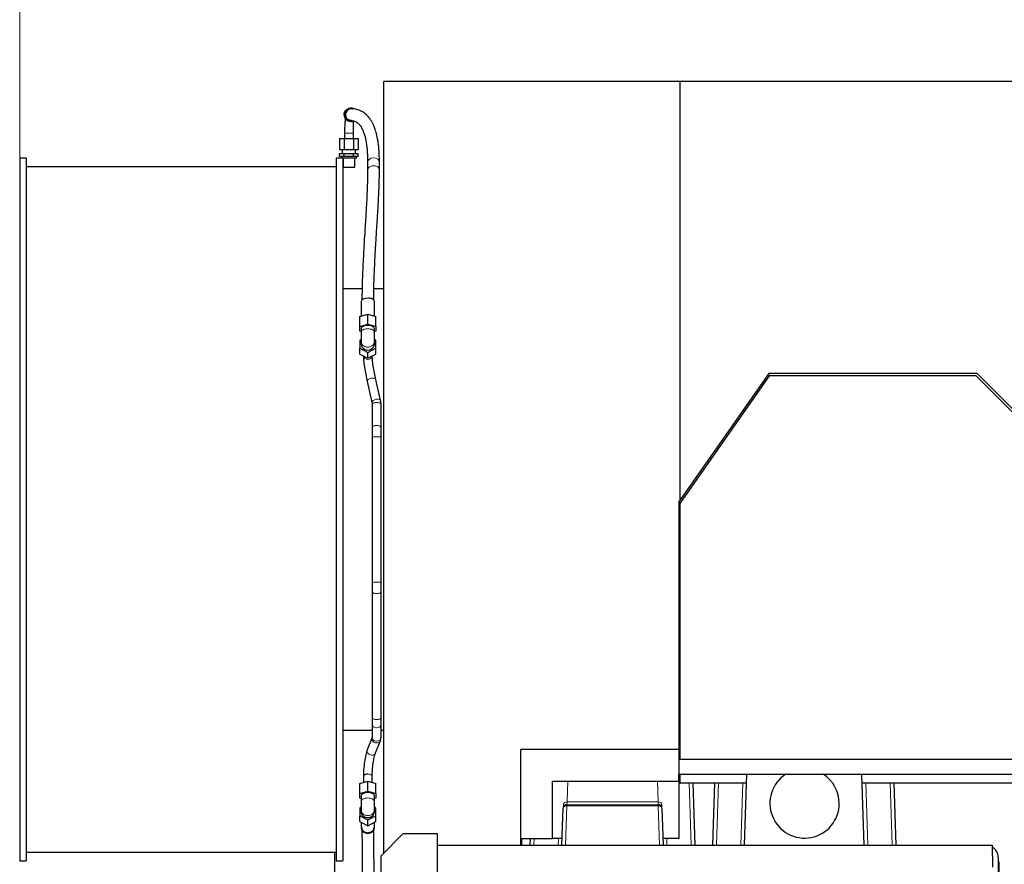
# Model space of a CAD drawing. Header units: inches. Extents: x 0 to 20790, y -12 to 14700.
# Tile 157 of 184: x 8923 to 10258, y 11576 to 12721. Entities that reach past the tile are written whole.
import ezdxf

# ---------------------------------------------------------------- set-up
doc = ezdxf.new("R2010")
doc.units = ezdxf.units.IN
doc.layers.add('1', color=7, linetype='Continuous', true_color=0xffffff)
doc.layers.add('254', color=7, linetype='Continuous', true_color=0xffffff)
doc.styles.add('latin_extended', font='simplex.shx')
doc.dimstyles.get("Standard").update_dxf_attribs({"dimtxt": 0.18, "dimasz": 0.18, "dimexe": 0.18, "dimexo": 0.0625, "dimgap": 0.09, "dimtad": 0, "dimtih": 1, "dimtoh": 1, "dimdec": 4, "dimzin": 0, "dimdsep": 46, "dimtxsty": 'Standard', "dimcen": 0.09, "dimadec": 0, "dimazin": 0, "dimtfac": 1, "dimtdec": 4, "dimtofl": 0, "dimtmove": 0, "dimatfit": 3, "dimfxl": 1, "dimtolj": 1, "dimtzin": 0, "dimarcsym": 0})

# ---------------------------------------------------------------- blocks, each defined once
blk = doc.blocks.new('_U13')
at = {"layer": '254', "color": 3, "linetype": 'Continuous', "lineweight": 13, "transparency": 16777216}
for p, q in [((8923.1, 12092.1), (8923.1, 13329.3)), ((11930.7, 9591.6), (11930.7, 13329.3)), ((9045.6, 13294.3), (11808.2, 13294.3))]:
    blk.add_line(p, q, dxfattribs=at)
at = {"layer": '254', "color": 3, "transparency": 16777216}
for points in [[(9045.6, 13314.7), (9045.6, 13273.9), (8923.1, 13294.3)], [(11808.2, 13273.9), (11808.2, 13314.7), (11930.7, 13294.3)]]:
    blk.add_solid(points, dxfattribs=at)
at = {"layer": 'Defpoints', "color": 0, "transparency": 16777216}
for p in [(11930.7, 13294.3), (8923.1, 12057.1), (11930.7, 9556.6)]:
    blk.add_point(p, dxfattribs=at)
at = {"layer": '254', "color": 2, "lineweight": 13, "transparency": 16777216, "insert": (10211.1, 13478.1), "char_height": 122.5, "attachment_point": 1, "style": 'latin_extended'}
blk.add_mtext('\\A1;3008', dxfattribs=at)

msp = doc.modelspace()

# ---------------------------------------------------------------- linework, layer by layer
at = {"layer": '1', "color": 2, "linetype": 'Continuous', "lineweight": 25}
for p, q in [((9818.518, 12637.13), (9417.018, 12637.13)), ((9417.018, 11591.992), (9417.018, 12637.13)), ((9818.518, 12637.13), (9818.518, 12069.802)), ((10378.518, 12637.13), (9818.518, 12637.13)), ((9372.947, 12601.13), (9372.075, 12601.13)), ((9372.075, 12583.13), (9372.947, 12583.13)), ((9356.933, 12560.13), (9363.284, 12560.13)), ((9356.933, 12560.13), (9356.933, 12545.13)), ((9363.284, 12560.13), (9375.986, 12560.13)), ((9363.284, 12560.13), (9363.284, 12545.13)), ((9375.986, 12560.13), (9382.337, 12560.13)), ((9375.986, 12560.13), (9375.986, 12545.13)), ((9382.337, 12560.13), (9382.337, 12545.13)), ((9356.933, 12545.13), (9363.284, 12545.13)), ((9356.933, 12539.63), (9363.284, 12539.63)), ((9356.933, 12535.63), (9356.933, 12539.63)), ((9360.635, 12545.13), (9360.635, 12539.63)), ((9363.284, 12545.13), (9375.986, 12545.13)), ((9363.284, 12539.63), (9375.986, 12539.63)), ((9363.284, 12535.63), (9363.284, 12539.63)), ((9375.986, 12545.13), (9382.337, 12545.13)), ((9375.986, 12539.63), (9382.337, 12539.63)), ((9375.986, 12535.63), (9375.986, 12539.63)), ((9378.635, 12539.63), (9378.635, 12545.13)), ((9382.337, 12535.63), (9382.337, 12539.63)), ((8923.106, 12533.13), (8923.106, 11581.13)), ((8932.106, 12533.13), (8923.106, 12533.13)), ((8932.106, 12533.13), (8932.106, 11581.13)), ((9359.635, 12533.13), (9352.106, 12533.13)), ((9352.106, 12533.13), (9352.106, 11581.13)), ((9363.284, 12535.63), (9356.933, 12535.63)), ((9359.635, 12535.63), (9359.635, 12533.13)), ((9369.635, 12533.13), (9359.635, 12533.13)), ((9361.106, 12533.13), (9361.106, 11581.13)), ((9361.635, 12533.13), (9361.635, 12521.13)), ((9375.986, 12535.63), (9363.284, 12535.63)), ((9379.635, 12533.13), (9369.635, 12533.13)), ((9382.337, 12535.63), (9375.986, 12535.63)), ((9377.635, 12521.13), (9377.635, 12533.13)), ((9379.635, 12533.13), (9379.635, 12535.63)), ((9394.96, 12527.937), (9394.96, 12517.331)), ((9410.96, 12517.331), (9410.96, 12527.937)), ((9352.106, 12521.625), (8932.106, 12521.625)), ((9361.635, 12521.13), (9377.635, 12521.13)), ((9387.515, 12356.157), (9361.106, 12356.157)), ((9417.018, 12356.157), (9403.476, 12356.157)), ((9386.172, 12339.176), (9386.172, 12319.352)), ((9404.172, 12319.352), (9404.172, 12339.176)), ((9384.172, 12318.774), (9395.172, 12321.949)), ((9384.172, 12305.351), (9384.172, 12318.774)), ((9395.172, 12321.949), (9406.172, 12318.774)), ((9395.172, 12308.526), (9395.172, 12321.949)), ((9406.172, 12305.351), (9406.172, 12318.774)), ((9384.172, 12305.351), (9395.172, 12308.526)), ((9384.172, 12299), (9384.172, 12305.351)), ((9386.172, 12298.422), (9384.172, 12299)), ((9386.172, 12302.175), (9386.172, 12297.607)), ((9395.172, 12308.526), (9406.172, 12305.351)), ((9406.172, 12299), (9404.171, 12298.422)), ((9404.172, 12297.607), (9404.172, 12302.175)), ((9406.172, 12305.351), (9406.172, 12299)), ((9386.172, 12287.63), (9384.172, 12286.63)), ((9384.172, 12286.63), (9384.172, 12275.63)), ((9386.172, 12284.88), (9386.172, 12281.13)), ((9406.172, 12286.63), (9404.171, 12287.63)), ((9404.172, 12281.13), (9404.172, 12284.88)), ((9406.172, 12275.63), (9406.172, 12286.63)), ((9384.172, 12267.88), (9384.172, 12275.63)), ((9384.172, 12275.63), (9395.172, 12270.13)), ((9395.172, 12270.13), (9406.172, 12275.63)), ((9406.172, 12267.88), (9406.172, 12275.63)), ((9384.172, 12267.88), (9395.172, 12262.38)), ((9395.172, 12262.38), (9395.172, 12270.13)), ((9395.172, 12262.38), (9406.172, 12267.88)), ((9405.921, 12233.5), (9405.895, 12233.595)), ((9412.532, 12204.871), (9405.921, 12233.5)), ((9938.833, 12241.63), (9817.018, 12067.66)), ((9939.302, 12238.153), (9818.302, 12065.347)), ((10221.422, 12241.63), (9938.833, 12241.63)), ((10220.302, 12238.153), (9939.302, 12238.153)), ((10411.302, 12047.153), (10220.302, 12238.153)), ((10456.018, 12007.034), (10221.422, 12241.63)), ((9394.228, 12230.799), (9400.84, 12202.17)), ((9401.172, 12199.274), (9401.172, 12168.101)), ((9413.172, 12168.101), (9413.172, 12199.274)), ((9401.172, 12168.101), (9401.173, 12168.032)), ((9401.172, 12155.601), (9401.172, 11958.658)), ((9413.172, 11958.658), (9413.172, 12155.601)), ((9817.018, 12067.66), (9817.018, 11698.43)), ((9818.302, 12065.347), (9818.302, 11718.653)), ((9401.173, 11946.227), (9401.172, 11946.158)), ((9401.172, 11946.158), (9401.172, 11775.601)), ((9413.172, 11775.601), (9413.172, 11946.158)), ((9401.173, 11775.67), (9401.172, 11775.601)), ((9401.173, 11766.57), (9401.172, 11766.45)), ((9401.172, 11766.45), (9401.172, 11748.452)), ((9413.172, 11748.452), (9413.172, 11766.45)), ((9361.106, 11758.103), (9401.171, 11758.103)), ((9413.171, 11758.103), (9417.018, 11758.103)), ((9401.115, 11748.229), (9394.504, 11731.7)), ((9405.645, 11727.244), (9412.257, 11743.773)), ((9817.017, 11732.13), (9602.672, 11732.13)), ((9602.672, 11602.132), (9602.672, 11732.13)), ((9818.302, 11718.653), (10295.602, 11718.653)), ((9817.018, 11698.43), (10313.581, 11698.43)), ((9817.172, 11689.13), (9817.172, 11698.43)), ((9818.518, 11698.43), (9818.518, 11686.63)), ((9906.005, 11602.13), (9909.368, 11698.429)), ((10068.338, 11602.13), (10064.975, 11698.429)), ((9384.172, 11685.749), (9395.172, 11688.925)), ((9384.172, 11672.326), (9384.172, 11685.749)), ((9389.172, 11695.564), (9389.172, 11687.193)), ((9395.172, 11688.925), (9406.172, 11685.749)), ((9395.172, 11675.501), (9395.172, 11688.925)), ((9401.172, 11687.193), (9401.172, 11695.564)), ((9406.172, 11672.326), (9406.172, 11685.749)), ((9645.672, 11611.13), (9645.672, 11689.13)), ((9645.672, 11689.13), (9817.172, 11689.13)), ((9817.172, 11689.13), (9817.172, 11611.13)), ((9818.518, 11686.63), (9908.961, 11686.63)), ((9835.89, 11686.629), (9838.841, 11602.131)), ((9863.002, 11602.131), (9865.953, 11686.629)), ((10065.396, 11686.63), (10308.296, 11686.63)), ((10108.39, 11686.629), (10111.341, 11602.131)), ((9384.172, 11672.326), (9395.172, 11675.501)), ((9384.172, 11665.975), (9384.172, 11672.326)), ((9395.172, 11675.501), (9406.172, 11672.326)), ((9406.172, 11672.326), (9406.172, 11665.975)), ((9386.172, 11665.398), (9384.172, 11665.975)), ((9386.172, 11669.15), (9386.172, 11661.789)), ((9406.172, 11665.975), (9404.171, 11665.398)), ((9404.172, 11661.789), (9404.172, 11669.15)), ((9660.458, 11658.069), (9660.257, 11652.304)), ((9665.254, 11657.13), (9789.089, 11657.13)), ((9794.086, 11652.304), (9793.885, 11658.069)), ((9386.172, 11653.973), (9384.172, 11652.973)), ((9384.172, 11652.973), (9384.172, 11641.973)), ((9386.172, 11650.111), (9386.172, 11647.473)), ((9386.172, 11647.474), (9386.172, 11647.473)), ((9406.172, 11652.973), (9404.171, 11653.973)), ((9404.172, 11647.473), (9404.172, 11650.111)), ((9406.172, 11641.973), (9406.172, 11652.973)), ((9658.505, 11602.131), (9660.257, 11652.304)), ((9794.086, 11652.304), (9795.838, 11602.131)), ((9384.172, 11641.973), (9395.172, 11636.473)), ((9384.172, 11634.223), (9384.172, 11641.973)), ((9384.172, 11634.223), (9395.172, 11628.723)), ((9386.172, 11633.223), (9386.172, 11626.111)), ((9395.172, 11636.473), (9406.172, 11641.973)), ((9395.172, 11628.723), (9395.172, 11636.473)), ((9395.172, 11628.723), (9406.172, 11634.223)), ((9404.172, 11626.111), (9404.172, 11633.223)), ((9406.172, 11634.223), (9406.172, 11641.973)), ((9442.671, 11617.63), (9412.671, 11587.63)), ((9489.671, 11617.63), (9442.671, 11617.63)), ((9489.671, 10617.63), (9489.671, 11617.63)), ((9604.172, 11611.13), (9645.672, 11611.13)), ((9604.172, 11602.129), (9604.172, 11611.13)), ((9615.502, 11602.131), (9615.816, 11611.131)), ((9658.821, 11611.13), (9645.672, 11611.13)), ((9817.172, 11611.13), (9795.522, 11611.13)), ((8932.106, 11592.634), (9352.106, 11592.634)), ((9350.518, 11532.956), (9350.518, 11592.639)), ((9489.671, 11602.13), (10241.788, 11602.13)), ((10241.788, 11602.13), (10242.306, 11572.461)), ((8923.106, 11581.13), (8932.106, 11581.13)), ((9352.106, 11581.13), (9361.106, 11581.13)), ((9412.671, 11587.63), (9412.671, 10647.63)), ((10250.172, 11586.13), (10250.172, 11396.124)), ((10251.172, 11579.13), (10251.172, 11554.13))]:
    msp.add_line(p, q, dxfattribs=at)
at = {"layer": '1', "color": 110, "linetype": 'Continuous', "lineweight": 13}
for p, q in [((9369.635, 12567.13), (9363.635, 12567.13)), ((9375.635, 12567.13), (9369.635, 12567.13)), ((9386.172, 12297.607), (9386.172, 12297.589)), ((9386.172, 12284.922), (9386.172, 12284.88)), ((9394.228, 12230.799), (9394.228, 12230.799)), ((9401.172, 12199.274), (9401.172, 12199.274)), ((9407.172, 12155.601), (9401.172, 12155.601)), ((9413.171, 12155.601), (9407.172, 12155.601)), ((9407.172, 11958.658), (9401.172, 11958.658)), ((9413.171, 11958.658), (9407.172, 11958.658)), ((9394.504, 11731.701), (9394.504, 11731.7)), ((9666.438, 11689.129), (9665.455, 11660.973)), ((9788.888, 11660.973), (9787.905, 11689.129)), ((9833.844, 11602.131), (9830.894, 11686.63)), ((9870.95, 11686.63), (9867.999, 11602.131)), ((9901.008, 11602.131), (9903.959, 11686.629)), ((10070.384, 11686.629), (10073.335, 11602.131)), ((10106.344, 11602.131), (10103.394, 11686.63)), ((9386.172, 11661.789), (9386.172, 11661.764)), ((9665.455, 11660.973), (9665.254, 11657.13)), ((9665.254, 11655.665), (9665.254, 11657.13)), ((9665.455, 11660.973), (9788.888, 11660.973)), ((9789.089, 11657.13), (9788.888, 11660.973)), ((9789.089, 11657.13), (9789.089, 11655.665)), ((9386.172, 11650.161), (9386.172, 11650.111)), ((9665.254, 11655.665), (9663.384, 11602.13)), ((9789.089, 11655.665), (9665.254, 11655.665)), ((9790.959, 11602.13), (9789.089, 11655.665)), ((9620.813, 11611.13), (9620.499, 11602.131)), ((9653.508, 11602.131), (9653.822, 11611.13)), ((9800.521, 11611.13), (9800.835, 11602.131)), ((10250.171, 11579.13), (10251.172, 11579.13))]:
    msp.add_line(p, q, dxfattribs=at)
at = {"layer": '1', "color": 2, "linetype": 'Continuous', "lineweight": 25}
for centre, radius, start, end in [((9987.513, 11658.895), 47, 122.7375, 0), ((9987.513, 11658.895), 47, 0, 57.268125), ((9665.254, 11652.13), 5, 90, 178), ((9789.089, 11652.13), 5, 2, 90), ((10235.172, 11586.13), 15, 0, 63.635525), ((10246.172, 11579.13), 5, 0, 36.870469)]:
    msp.add_arc(centre, radius, start, end, dxfattribs=at)
for centre, major_axis, ratio, start_param, end_param in [((9372.075, 12592.13), (0, -9), 0.9961947, 4.71238898, 6.28318531), ((9372.947, 12592.13), (0, 9), 0.9961947, 0, 1.57079633), ((9372.947, 12592.13), (0, 9), 0.9961947, 1.57079633, 3.48108101), ((9372.947, 12592.13), (0.002, 8), 0.99619352, 6.04319407, 8.36157694), ((9372.947, 12592.13), (0, 9), 0.9961947, 5.71013917, 6.28318531), ((9395.172, 12339.176), (9, 0), 0.50000001, 1.57079633, 3.14159265), ((9395.172, 12339.176), (9, 0), 0.50000001, 0, 1.57079633), ((9395.172, 12302.175), (-9, 0), 0.5, 4.71238898, 6.28318531), ((9395.172, 12302.175), (-9, 0), 0.5, 3.14159265, 4.71238898), ((9395.172, 12281.13), (9, 0), 0.8660254, 3.14159265, 6.28318531), ((9395.172, 11695.564), (-6, 0), 0.5, 4.71238898, 6.28318531), ((9395.172, 11669.15), (9, 0), 0.5, 0, 3.14159265), ((9395.172, 11647.473), (-9, 0), 0.8660254, 0, 1.57079633), ((9395.172, 11647.473), (-9, 0), 0.8660254, 1.57079633, 3.14169083), ((9395.172, 11626.111), (-9, 0), 0.8660254, 0, 3.14159265)]:
    msp.add_ellipse(centre, major_axis=major_axis, ratio=ratio, start_param=start_param, end_param=end_param, dxfattribs=at)
at = {"layer": '1', "color": 110, "linetype": 'Continuous', "lineweight": 13}
for centre, major_axis, ratio, start_param, end_param in [((9402.96, 12527.937), (8, 0), 0.70710678, 0, 3.14159265), ((9402.96, 12517.331), (8, 0), 0.70710678, 0.00549779, 3.15327545), ((9395.172, 12297.607), (-9, 0), 0.5, 4.71238898, 6.28318531), ((9395.172, 12297.607), (-9, 0), 0.5, 3.14119995, 4.71238898), ((9395.172, 12284.88), (-9, 0), 0.8660254, 0, 1.57079633), ((9395.172, 12284.88), (-9, 0), 0.8660254, 1.57079633, 3.14198535), ((9395.172, 12265.88), (-6, 0), 0.8660254, 0.09915652, 1.57079633), ((9395.172, 12265.88), (-6, 0), 0.8660254, 1.57079633, 3.04243614), ((9400.074, 12232.15), (-5.846, -1.35), 0.49029034, 4.59964147, 6.28318531), ((9400.074, 12232.15), (-5.846, -1.35), 0.49029034, 3.17512555, 4.59964147), ((9406.686, 12203.52), (-5.846, -1.35), 0.49029034, 4.59964147, 6.28186615), ((9406.686, 12203.52), (-5.846, -1.35), 0.49029034, 3.14636034, 4.59964147), ((9407.172, 12199.274), (-6, 0), 0.5, 4.71238898, 6.28318531), ((9407.172, 12199.274), (-6, 0), 0.5, 3.14149448, 4.71238898), ((9407.172, 12168.101), (-6, 0), 0.5, 4.71238898, 6.28318531), ((9407.172, 12168.101), (-6, 0), 0.5, 3.14640322, 4.71238898), ((9407.172, 11946.158), (-6, 0), 0.5, 0, 1.57079633), ((9407.172, 11946.158), (-6, 0), 0.5, 1.57079633, 3.13678209), ((9407.172, 11775.601), (-6, 0), 0.5, 0, 1.57079633), ((9407.172, 11766.45), (-6, 0), 0.8660254, 0, 1.57079633), ((9407.172, 11775.601), (-6, 0), 0.5, 1.57079633, 3.14159265), ((9407.172, 11766.45), (-6, 0), 0.8660254, 1.57079633, 3.13678209), ((9406.686, 11746.001), (-5.571, 2.228), 0.84920778, 0.00760102, 1.89825075), ((9407.172, 11748.452), (-6, 0), 0.8660254, 0, 1.57079633), ((9406.686, 11746.001), (-5.571, 2.228), 0.84920778, 1.89825075, 3.14880098), ((9407.172, 11748.452), (-6, 0), 0.8660254, 1.57079633, 3.14159265), ((9400.074, 11729.472), (-5.571, 2.228), 0.84920778, 0, 1.89825075), ((9400.074, 11729.472), (-5.571, 2.228), 0.84920778, 1.89825075, 3.14163422), ((9395.172, 11695.564), (-6, 0), 0.5, 3.14159265, 4.71238898), ((9395.172, 11661.789), (-9, 0), 0.5, 4.71238898, 6.28318531), ((9395.172, 11661.789), (-9, 0), 0.5, 3.14119995, 4.71238898), ((9665.455, 11657.895), (4.997, -0.174), 0.61542851, 1.59228426, 3.14159265), ((9788.888, 11657.895), (4.997, 0.174), 0.61542851, 0, 1.5493084), ((9395.172, 11650.111), (-9, 0), 0.8660254, 0, 1.57079633), ((9395.172, 11650.111), (-9, 0), 0.8660254, 1.57079633, 3.14198535), ((9665.254, 11652.13), (-4.997, 0.174), 0.70689131, 4.73706916, 6.28318531), ((9789.089, 11652.13), (-4.997, -0.174), 0.70689131, 3.14159265, 4.6877088)]:
    msp.add_ellipse(centre, major_axis=major_axis, ratio=ratio, start_param=start_param, end_param=end_param, dxfattribs=at)
at = {"layer": '1', "color": 2, "linetype": 'Continuous', "lineweight": 25}
for points, weights, knots in [([(9363.11, 12592.13), (9363.11, 12594.38), (9363.866, 12596.888), (9365.651, 12598.799), (9368.563, 12600.486), (9369.677, 12600.915), (9370.874, 12601.13), (9372.075, 12601.13)], [0.535898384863, 0.535898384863, 0.52948575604, 0.535898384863, 0.535898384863, 0.534295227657, 0.533493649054, 0.533493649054], [0, 0, 0, 0, 0, 0.66666667, 0.66666667, 0.66666667, 1, 1, 1, 1, 1]), ([(9403.17, 11626.006), (9403.135, 11623.437), (9401.719, 11620.164), (9398.159, 11618.854), (9392.592, 11618.705), (9388.793, 11619.9), (9387.263, 11623.305), (9387.173, 11625.975), (9387.172, 11626.054), (9387.171, 11626.134), (9387.172, 11626.214)], [0.585611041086, 0.582908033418, 0.554295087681, 0.585786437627, 0.585786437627, 0.552284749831, 0.585786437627, 0.585786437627, 0.585755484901, 0.585696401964, 0.585611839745], [0, 0, 0, 0, 0, 0.48478354, 0.48478354, 0.48478354, 0.98480147, 0.98480147, 0.98480147, 1, 1, 1, 1, 1])]:
    msp.add_rational_spline(points, weights, degree=4, knots=knots, dxfattribs=at)
for points, degree, knots in [([(9410.96, 12527.933), (9410.934, 12535.213), (9410.394, 12547.387), (9408.323, 12561.036), (9406.007, 12569.989), (9403.852, 12575.945), (9401.927, 12580.162), (9399.924, 12583.797), (9397.136, 12587.973), (9392.819, 12592.799), (9386.727, 12597.143), (9379.39, 12599.71), (9375.046, 12600.309), (9372.913, 12600.13)], 3, [0, 0, 0, 0, 0.11374071, 0.20870691, 0.28454499, 0.34122534, 0.387806, 0.42854798, 0.47712975, 0.56511974, 0.68006857, 0.82524418, 1, 1, 1, 1]), ([(9364.784, 12587.194), (9364.533, 12585.575), (9364.102, 12581.763), (9363.721, 12574.917), (9363.629, 12569.853), (9363.635, 12567.13)], 3, [0, 0, 0, 0, 0.28944557, 0.63076935, 1, 1, 1, 1]), ([(9372.958, 12584.13), (9372.66, 12584.129), (9371.571, 12584.21), (9370.049, 12584.635), (9368.639, 12585.352), (9367.396, 12586.335), (9366.367, 12587.545), (9365.981, 12588.243)], 2, [0, 0, 0, 0.07058878, 0.25647103, 0.44235327, 0.62823551, 0.81411776, 1, 1, 1]), ([(9372.981, 12584.13), (9373.717, 12584.216), (9375.285, 12584.045), (9378.235, 12583.206), (9380.556, 12581.899), (9382.552, 12580.233), (9384.342, 12578.222), (9386.215, 12575.606), (9388.365, 12571.608), (9390.644, 12565.609), (9392.761, 12557.274), (9394.505, 12545.055), (9394.935, 12534.265), (9394.96, 12527.942)], 3, [0, 0, 0, 0, 0.16324505, 0.28940997, 0.38179254, 0.46215758, 0.51166146, 0.5672317, 0.64376624, 0.71497119, 0.79800452, 0.89288415, 1, 1, 1, 1]), ([(9375.635, 12567.13), (9375.64, 12569.133), (9375.672, 12572.829), (9375.816, 12577.882), (9375.942, 12581.528), (9375.947, 12583.245), (9375.919, 12583.857)], 3, [0, 0, 0, 0, 0.29100654, 0.56305032, 0.81633567, 1, 1, 1, 1]), ([(9394.96, 12517.335), (9394.92, 12509.774), (9394.608, 12495.185), (9393.485, 12472.879), (9392.434, 12455.044), (9391.444, 12439.102), (9390.339, 12421.406), (9388.996, 12398.5), (9387.645, 12370.575), (9387.253, 12351.184), (9387.183, 12341.088)], 3, [0, 0, 0, 0, 0.15911635, 0.28747446, 0.38462823, 0.45591372, 0.54774594, 0.67076181, 0.82524897, 1, 1, 1, 1]), ([(9403.181, 12341.073), (9403.23, 12349.565), (9403.525, 12365.733), (9404.52, 12388.599), (9405.514, 12406.931), (9406.473, 12423.039), (9407.574, 12440.707), (9408.767, 12459.912), (9409.874, 12479.85), (9410.727, 12499.165), (9410.941, 12511.278), (9410.96, 12517.326)], 3, [0, 0, 0, 0, 0.14786386, 0.27608796, 0.37329685, 0.44450853, 0.53601444, 0.65896566, 0.75841503, 0.87210981, 1, 1, 1, 1]), ([(9386.172, 12297.607), (9386.172, 12296.841), (9386.172, 12295.584), (9386.172, 12293.275), (9386.172, 12290.809), (9386.172, 12288.454), (9386.172, 12286.388), (9386.172, 12285.406), (9386.172, 12284.88)], 3, [0, 0, 0, 0, 0.17875957, 0.28247538, 0.48431875, 0.68180374, 0.79262857, 1, 1, 1, 1]), ([(9404.172, 12284.88), (9404.172, 12285.327), (9404.172, 12286.175), (9404.172, 12288.035), (9404.172, 12290.311), (9404.172, 12292.802), (9404.172, 12295.283), (9404.172, 12296.711), (9404.172, 12297.607)], 3, [0, 0, 0, 0, 0.17869168, 0.28234519, 0.48435603, 0.68161688, 0.79251718, 1, 1, 1, 1]), ([(9389.172, 12265.88), (9389.181, 12264.012), (9389.434, 12259.57), (9390.57, 12250.228), (9392.271, 12239.943), (9393.543, 12233.791), (9394.232, 12230.784)], 3, [0, 0, 0, 0, 0.25148169, 0.50225623, 0.75185889, 1, 1, 1, 1]), ([(9405.917, 12233.515), (9405.259, 12236.383), (9404.054, 12242.187), (9402.461, 12251.746), (9401.409, 12260.276), (9401.179, 12264.239), (9401.172, 12265.88)], 3, [0, 0, 0, 0, 0.25197772, 0.50243133, 0.75161742, 1, 1, 1, 1]), ([(9394.49, 11731.665), (9393.75, 11729.768), (9392.396, 11725.233), (9390.61, 11715.638), (9389.44, 11705.04), (9389.182, 11698.678), (9389.172, 11695.564)], 3, [0, 0, 0, 0, 0.25219503, 0.50334189, 0.75275441, 1, 1, 1, 1]), ([(9401.172, 11695.564), (9401.179, 11698.44), (9401.403, 11704.223), (9402.42, 11713.642), (9403.93, 11721.945), (9405.052, 11725.733), (9405.659, 11727.279)], 3, [0, 0, 0, 0, 0.25307589, 0.50376599, 0.75248963, 1, 1, 1, 1]), ([(9386.172, 11661.789), (9386.172, 11661.05), (9386.172, 11659.841), (9386.172, 11657.606), (9386.172, 11655.31), (9386.172, 11652.415), (9386.172, 11650.875), (9386.172, 11650.111)], 3, [0, 0, 0, 0, 0.17888919, 0.28257184, 0.48488546, 0.68228273, 1, 1, 1, 1]), ([(9404.172, 11650.111), (9404.172, 11650.782), (9404.172, 11652.192), (9404.172, 11654.864), (9404.172, 11657.159), (9404.172, 11659.002), (9404.172, 11660.442), (9404.172, 11661.315), (9404.172, 11661.789)], 3, [0, 0, 0, 0, 0.281713, 0.48342792, 0.68109298, 0.79166666, 0.88293734, 1, 1, 1, 1]), ([(9387.196, 11622.979), (9387.209, 11621.486), (9387.252, 11616.947), (9387.363, 11607.531), (9387.522, 11593.807), (9387.648, 11577.984), (9387.601, 11560.723), (9387.221, 11542.597), (9386.548, 11529.014), (9386.046, 11521.669), (9385.958, 11520.424)], 3, [0, 0, 0, 0, 0.08494186, 0.23321239, 0.38142319, 0.52926637, 0.67674312, 0.82361472, 0.97004681, 1, 1, 1, 1]), ([(9402.398, 11526.67), (9402.499, 11528.379), (9402.944, 11536.409), (9403.478, 11551.664), (9403.679, 11572.508), (9403.53, 11593.927), (9403.302, 11611.947), (9403.221, 11620.418), (9403.192, 11623.609)], 3, [0, 0, 0, 0, 0.04257517, 0.19988042, 0.38009888, 0.58251876, 0.80723543, 1, 1, 1, 1])]:
    msp.add_open_spline(points, degree=degree, knots=knots, dxfattribs=at)
for points, degree in [([(9363.635, 12567.13), (9363.635, 12560.13)], 1), ([(9375.635, 12560.13), (9375.635, 12567.13)], 1), ([(9413.171, 12199.304), (9412.529, 12204.886)], 1), ([(9400.844, 12202.155), (9401.172, 12199.245)], 1), ([(9401.172, 12168.085), (9401.172, 12162.281), (9401.172, 12155.601)], 2), ([(9413.171, 12155.601), (9413.171, 12162.298), (9413.171, 12168.117)], 2), ([(9401.172, 11958.658), (9401.172, 11951.978), (9401.172, 11946.174)], 2), ([(9413.171, 11946.143), (9413.171, 11951.962), (9413.171, 11958.658)], 2), ([(9401.172, 11775.617), (9401.172, 11769.85), (9401.172, 11766.478)], 2), ([(9413.171, 11766.423), (9413.171, 11769.805), (9413.171, 11775.585)], 2), ([(9401.172, 11748.503), (9401.101, 11748.194)], 1), ([(9412.271, 11743.808), (9413.171, 11748.402)], 1)]:
    msp.add_open_spline(points, degree=degree, dxfattribs=at)

# ---------------------------------------------------------------- dimensions: what is measured, and where the dimension line sits
at = {"layer": '254', "color": 2, "linetype": 'Continuous', "lineweight": 13}
dim = msp.add_linear_dim(base=(11930.671, 13294.323), p1=(8923.106, 12057.13), p2=(11930.671, 9556.63), dimstyle='Standard', override={"dimscale": 35, "dimtxt": 3.5, "dimasz": 3.5, "dimexe": 1, "dimexo": 1, "dimgap": 1.75, "dimtad": 1, "dimtih": 1, "dimtoh": 0, "dimdec": 0, "dimlfac": 1, "dimzin": 8, "dimdsep": 46, "dimlunit": 2, "dimtxsty": 'latin_extended', "dimsah": 1, "dimse1": 0, "dimse2": 0, "dimsd1": 0, "dimsd2": 0, "dimclrd": 3, "dimclre": 3, "dimclrt": 2, "dimtol": 0, "dimtm": -0.1, "dimtfac": 0.714286, "dimtdec": 3, "dimtofl": 1, "dimtmove": 0, "dimtzin": 8, "dimlwd": 13, "dimlwe": 13}, dxfattribs=at)
dim.commit()
dim.dimension.update_dxf_attribs({"geometry": '_U13', "text_midpoint": (10426.889, 13294.323), "dimtype": 160})

doc.saveas('drawing.dxf')
